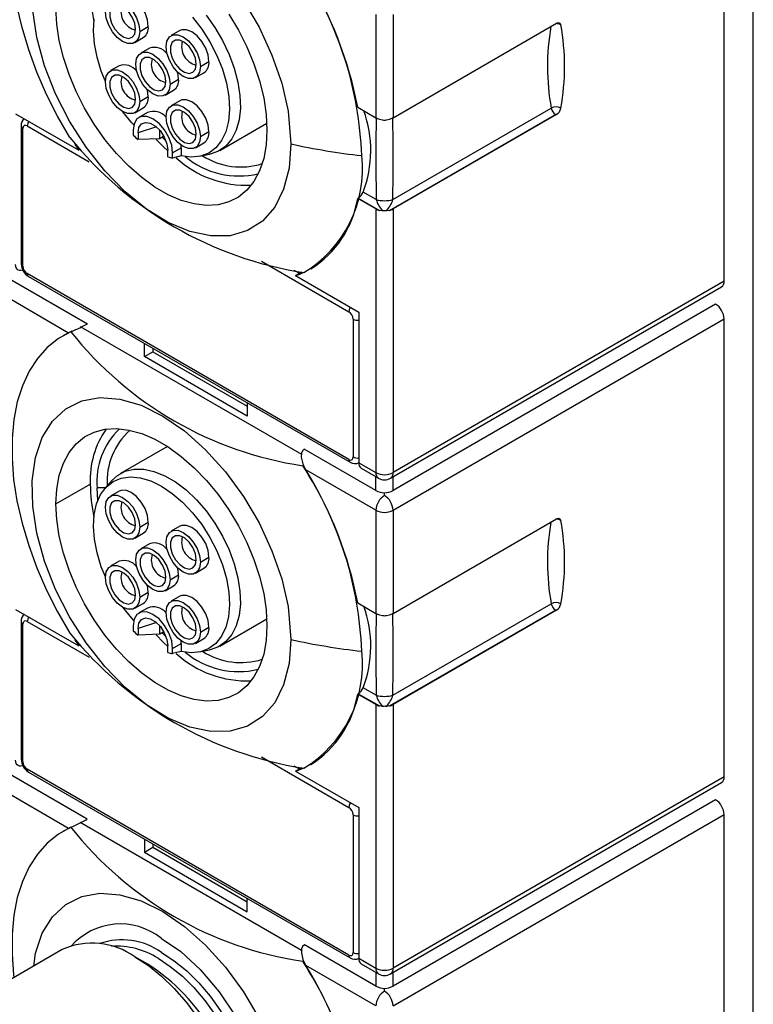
# Model space of a CAD drawing. Header units: millimetres. Extents: x 0 to 699, y 0 to 540.
# Tile 14 of 18: x 576 to 606, y 295 to 336. Entities that reach past the tile are written whole.
import ezdxf

# ---------------------------------------------------------------- set-up
doc = ezdxf.new("R2010")
doc.units = ezdxf.units.MM
doc.header["$LTSCALE"] = 2.5

msp = doc.modelspace()

# ---------------------------------------------------------------- linework, layer by layer
for p, q in [((606.059, 283.972), (606.059, 385.223)), ((604.857, 324.84), (604.857, 343.702)), ((590.503, 335.823), (590.503, 331.577)), ((591.21, 335.823), (591.21, 331.577)), ((591.21, 331.577), (597.95, 335.468)), ((580.767, 335.13), (581.121, 335.334)), ((582.414, 335.165), (582.06, 334.961)), ((580.56, 334.672), (580.914, 334.876)), ((581.164, 334.443), (580.81, 334.239)), ((583.267, 333.687), (583.621, 333.891)), ((579.914, 333.721), (579.56, 333.517)), ((583.06, 333.229), (583.414, 333.433)), ((582.017, 332.965), (582.371, 333.169)), ((581.81, 332.507), (582.164, 332.711)), ((580.767, 332.243), (581.121, 332.447)), ((582.414, 332.278), (582.06, 332.074)), ((580.56, 331.785), (580.914, 331.989)), ((581.089, 331.797), (580.735, 331.593)), ((589.751, 332.011), (590.503, 331.577)), ((591.202, 328.204), (597.732, 331.973)), ((575.653, 331.739), (578.256, 330.237)), ((584.067, 330.231), (586.006, 331.35)), ((590.65, 331.518), (590.772, 331.491)), ((590.941, 331.491), (591.063, 331.518)), ((591.063, 327.762), (597.905, 331.712)), ((597.95, 331.712), (591.21, 327.821)), ((575.881, 331.239), (575.881, 325.564)), ((575.954, 325.462), (575.954, 331.137)), ((576.131, 331.239), (578.678, 329.768)), ((580.497, 331.066), (580.497, 330.858)), ((581.453, 331.203), (580.697, 330.951)), ((580.697, 330.951), (580.697, 330.68)), ((581.593, 330.714), (581.593, 331.063)), ((583.267, 330.8), (583.621, 331.004)), ((581.593, 330.714), (580.697, 330.68)), ((581.764, 330.813), (581.593, 330.714)), ((581.848, 330.629), (581.697, 330.775)), ((583.06, 330.342), (583.414, 330.546)), ((581.924, 329.971), (581.924, 330.243)), ((582.123, 330.127), (582.477, 330.332)), ((582.123, 329.919), (582.123, 330.127)), ((582.477, 330.332), (582.471, 330.45)), ((582.477, 330.332), (582.477, 330.008)), ((582.477, 330.008), (582.123, 329.919)), ((583.235, 329.988), (583.642, 330.071)), ((568.455, 328.954), (578.609, 323.092)), ((590.511, 328.204), (589.978, 328.511)), ((568.521, 328.1), (577.836, 322.722)), ((589.751, 328.255), (589.774, 328.268)), ((590.503, 327.821), (589.751, 328.255)), ((589.774, 328.268), (590.65, 327.762)), ((590.503, 327.821), (590.503, 316.961)), ((590.772, 327.747), (590.65, 327.762)), ((591.063, 327.762), (590.941, 327.747)), ((591.21, 327.821), (591.21, 316.961)), ((585.787, 325.665), (589.389, 323.585)), ((587.123, 325.301), (587.352, 325.169)), ((587.806, 325.346), (587.824, 325.356)), ((589.389, 317.502), (576.131, 325.156)), ((576.183, 325.041), (589.441, 317.388)), ((587.442, 325.221), (587.193, 325.077)), ((587.193, 325.077), (589.796, 323.575)), ((591.106, 316.732), (604.753, 324.611)), ((604.857, 324.84), (591.21, 316.961)), ((604.503, 323.901), (591.21, 316.226)), ((589.566, 323.279), (589.566, 317.604)), ((589.796, 323.575), (589.796, 317.369)), ((591.21, 315.41), (604.857, 323.288)), ((604.857, 304.426), (604.857, 323.288)), ((578.313, 322.978), (587.431, 317.714)), ((577.625, 322.61), (577.607, 322.599)), ((577.836, 322.722), (577.625, 322.61)), ((577.962, 322.782), (577.836, 322.722)), ((577.929, 322.763), (577.962, 322.782)), ((577.962, 322.782), (577.967, 322.779)), ((580.957, 321.737), (580.957, 322.285)), ((581.31, 322.081), (581.31, 321.941)), ((580.957, 321.737), (581.31, 321.941)), ((585.199, 319.288), (580.957, 321.737)), ((581.31, 321.941), (585.199, 319.696)), ((585.199, 319.836), (585.199, 319.288)), ((581.906, 318.038), (579.968, 316.919)), ((590.503, 316.226), (587.547, 317.933)), ((587.516, 317.266), (587.485, 317.247)), ((587.511, 317.269), (587.516, 317.266)), ((587.613, 317.078), (587.516, 317.266)), ((589.796, 317.369), (590.503, 316.961)), ((590.503, 315.41), (587.613, 317.078)), ((589.899, 317.141), (590.606, 316.732)), ((590.503, 316.226), (590.503, 316.792)), ((591.21, 316.226), (591.21, 316.792)), ((577.315, 315.674), (578.729, 316.491)), ((579.616, 316.63), (579.341, 316.319)), ((579.036, 315.811), (579.012, 316.327)), ((579.348, 316.327), (579.012, 316.327)), ((579.914, 316.195), (579.56, 315.991)), ((590.856, 316.022), (590.856, 316.124)), ((590.503, 315.41), (590.503, 311.164)), ((591.21, 315.41), (591.21, 311.164)), ((580.767, 314.716), (581.121, 314.921)), ((582.414, 314.752), (582.06, 314.547)), ((591.21, 311.164), (597.95, 315.055)), ((580.56, 314.259), (580.914, 314.463)), ((581.164, 314.03), (580.81, 313.826)), ((579.914, 313.308), (579.56, 313.104)), ((583.267, 313.273), (583.621, 313.477)), ((582.017, 312.551), (582.371, 312.755)), ((583.06, 312.815), (583.414, 313.019)), ((581.81, 312.094), (582.164, 312.298)), ((580.767, 311.83), (581.121, 312.034)), ((580.56, 311.372), (580.914, 311.576)), ((582.414, 311.865), (582.06, 311.661)), ((589.751, 311.598), (590.503, 311.164)), ((591.202, 307.79), (597.732, 311.56)), ((575.653, 311.326), (578.256, 309.823)), ((581.089, 311.383), (580.735, 311.179)), ((590.65, 311.105), (590.772, 311.077)), ((590.941, 311.077), (591.063, 311.105)), ((591.063, 307.349), (597.905, 311.299)), ((597.95, 311.299), (591.21, 307.408)), ((575.881, 310.826), (575.881, 305.151)), ((575.954, 305.049), (575.954, 310.724)), ((576.131, 310.826), (578.678, 309.355)), ((581.453, 310.79), (580.697, 310.538)), ((584.067, 309.817), (586.006, 310.936)), ((580.497, 310.653), (580.497, 310.444)), ((580.697, 310.538), (580.697, 310.266)), ((581.593, 310.301), (580.697, 310.266)), ((581.593, 310.301), (581.593, 310.649)), ((581.764, 310.399), (581.593, 310.301)), ((581.848, 310.215), (581.697, 310.361)), ((583.267, 310.386), (583.621, 310.59)), ((582.123, 309.714), (582.477, 309.918)), ((582.477, 309.918), (582.471, 310.036)), ((582.477, 309.918), (582.477, 309.595)), ((583.06, 309.928), (583.414, 310.133)), ((581.924, 309.558), (581.924, 309.829)), ((582.123, 309.505), (582.123, 309.714)), ((582.477, 309.595), (582.123, 309.505)), ((583.235, 309.574), (583.642, 309.657)), ((578.604, 302.682), (568.461, 308.537)), ((589.751, 307.841), (589.774, 307.855)), ((590.503, 307.408), (589.751, 307.841)), ((589.774, 307.855), (590.65, 307.349)), ((590.511, 307.79), (589.978, 308.098)), ((577.836, 302.308), (568.521, 307.686)), ((590.503, 307.408), (590.503, 296.548)), ((590.772, 307.333), (590.65, 307.349)), ((591.063, 307.349), (590.941, 307.333)), ((591.21, 307.408), (591.21, 296.548)), ((585.787, 305.251), (589.389, 303.172)), ((589.389, 297.089), (576.131, 304.742)), ((576.183, 304.628), (589.441, 296.974)), ((587.123, 304.888), (587.352, 304.756)), ((587.442, 304.807), (587.193, 304.664)), ((587.193, 304.664), (589.796, 303.162)), ((587.806, 304.932), (587.824, 304.942)), ((591.106, 296.319), (604.753, 304.197)), ((604.857, 304.426), (591.21, 296.548)), ((604.503, 303.487), (591.21, 295.813)), ((589.796, 303.162), (589.796, 296.956)), ((578.307, 302.567), (587.437, 297.297)), ((589.566, 302.866), (589.566, 297.191)), ((591.21, 294.996), (604.857, 302.875)), ((604.857, 284.013), (604.857, 302.875)), ((577.625, 302.196), (577.607, 302.186)), ((577.836, 302.308), (577.625, 302.196)), ((577.836, 302.308), (577.962, 302.368)), ((577.929, 302.35), (577.962, 302.368)), ((580.957, 301.872), (580.957, 301.324)), ((580.957, 301.324), (581.31, 301.528)), ((581.31, 301.668), (581.31, 301.528)), ((581.31, 301.528), (585.199, 299.282)), ((580.957, 301.324), (585.199, 298.874)), ((585.199, 298.874), (585.199, 299.423)), ((577.568, 297.314), (572.972, 294.66)), ((590.503, 295.813), (587.552, 297.516)), ((581.099, 296.71), (580.569, 297.016)), ((589.796, 296.956), (590.503, 296.548)), ((587.516, 296.853), (587.485, 296.833)), ((587.516, 296.853), (587.613, 296.665)), ((590.503, 294.996), (587.613, 296.665)), ((589.899, 296.727), (590.606, 296.319)), ((590.503, 296.379), (590.503, 295.813)), ((591.21, 295.813), (591.21, 296.379)), ((590.856, 295.609), (590.856, 295.71))]:
    msp.add_line(p, q)
at = {"flags": 128}
for points in [[(577.889, 330.762), (577.381, 331.637), (576.926, 332.536), (576.527, 333.452), (576.189, 334.374), (575.916, 335.295), (575.708, 336.205), (575.57, 337.095), (575.502, 337.956), (575.505, 338.781), (575.578, 339.56), (575.721, 340.286), (575.934, 340.952), (576.212, 341.551), (576.555, 342.078), (576.958, 342.528), (577.417, 342.895), (577.929, 343.177)], [(581.121, 335.334), (581.086, 335.606), (580.986, 335.892), (580.829, 336.163), (580.632, 336.393), (580.414, 336.559), (580.195, 336.645), (579.998, 336.643), (579.914, 336.608)], [(580.767, 335.13), (580.733, 334.898), (580.632, 334.728), (580.476, 334.638), (580.279, 334.635), (580.06, 334.722), (579.842, 334.888), (579.645, 335.118), (579.488, 335.388), (579.388, 335.674), (579.353, 335.946), (579.388, 336.179), (579.488, 336.348), (579.645, 336.439), (579.842, 336.441), (580.06, 336.355), (580.279, 336.189), (580.476, 335.959), (580.632, 335.688), (580.733, 335.402), (580.767, 335.13)], [(580.596, 335.229), (580.56, 335.473), (580.456, 335.726), (580.299, 335.954), (580.11, 336.126), (579.914, 336.218), (579.737, 336.218), (579.605, 336.127), (579.534, 335.956), (579.534, 335.728), (579.605, 335.475), (579.737, 335.231), (579.914, 335.028), (580.11, 334.894), (580.299, 334.847), (580.456, 334.893), (580.56, 335.026), (580.596, 335.229)], [(585.042, 336.397), (585.687, 335.302), (586.219, 334.157), (586.62, 332.997), (586.882, 331.853), (587, 330.497)], [(587, 330.497), (586.924, 329.506), (586.699, 328.631), (586.331, 327.896), (585.831, 327.322), (585.212, 326.927), (584.492, 326.719), (583.692, 326.707), (582.835, 326.889), (581.945, 327.262), (581.046, 327.813), (580.165, 328.529), (579.326, 329.387), (578.555, 330.365), (577.87, 331.433), (577.295, 332.563), (576.842, 333.721), (576.527, 334.876), (576.357, 335.993)], [(584.436, 335.846), (584.834, 335.185), (585.182, 334.498), (585.475, 333.797), (585.707, 333.092), (585.876, 332.394), (585.978, 331.716), (586.013, 331.067), (585.978, 330.457), (585.876, 329.897), (585.707, 329.394), (585.475, 328.958), (585.182, 328.595), (584.834, 328.31), (584.436, 328.108), (583.994, 327.992), (583.515, 327.965), (583.008, 328.025), (582.479, 328.174), (581.937, 328.408), (581.391, 328.723), (580.849, 329.115), (580.32, 329.577), (579.812, 330.102), (579.334, 330.682), (578.892, 331.308), (578.494, 331.97), (578.146, 332.657), (577.853, 333.358), (577.621, 334.063), (577.452, 334.76), (577.349, 335.438), (577.315, 336.088)], [(583.502, 335.8), (583.865, 335.294), (584.185, 334.753), (584.454, 334.188), (584.666, 333.614), (584.815, 333.044), (584.898, 332.492), (584.914, 331.969), (584.861, 331.49), (584.742, 331.064), (584.558, 330.702), (584.315, 330.413), (584.017, 330.203), (583.673, 330.077), (583.642, 330.071)], [(579.353, 333.076), (579.184, 333.497), (579.008, 334.068), (578.9, 334.627), (578.86, 335.16), (578.89, 335.653)], [(582.945, 335.718), (583.322, 335.231), (583.658, 334.703), (583.944, 334.147), (584.172, 333.577), (584.339, 333.006), (584.438, 332.45), (584.468, 331.922), (584.428, 331.436), (584.319, 331.003), (584.144, 330.634), (583.907, 330.338), (583.614, 330.124), (583.272, 329.996), (582.89, 329.957), (582.477, 330.008), (582.477, 330.008)], [(597.95, 335.468), (597.98, 335.483), (598.009, 335.491), (598.036, 335.492), (598.061, 335.487), (598.083, 335.476), (598.101, 335.458), (598.114, 335.435), (598.123, 335.407)], [(583.267, 333.687), (583.233, 333.454), (583.132, 333.285), (582.976, 333.194), (582.779, 333.192), (582.56, 333.278), (582.342, 333.445), (582.145, 333.674), (581.988, 333.945), (581.888, 334.231), (581.853, 334.503), (581.888, 334.735), (581.988, 334.905), (582.145, 334.995), (582.342, 334.998), (582.56, 334.911), (582.779, 334.745), (582.976, 334.516), (583.132, 334.245), (583.233, 333.959), (583.267, 333.687)], [(583.621, 333.891), (583.586, 334.163), (583.486, 334.449), (583.329, 334.72), (583.132, 334.949), (582.914, 335.116), (582.695, 335.202), (582.498, 335.2), (582.414, 335.165)], [(583.096, 333.786), (583.06, 334.03), (582.956, 334.283), (582.799, 334.511), (582.61, 334.682), (582.414, 334.775), (582.237, 334.775), (582.105, 334.684), (582.034, 334.513), (582.034, 334.285), (582.105, 334.032), (582.237, 333.788), (582.414, 333.585), (582.61, 333.45), (582.799, 333.403), (582.956, 333.45), (583.06, 333.583), (583.096, 333.786)], [(582.017, 332.965), (581.983, 332.733), (581.882, 332.563), (581.726, 332.473), (581.529, 332.47), (581.31, 332.557), (581.092, 332.723), (580.895, 332.952), (580.738, 333.223), (580.638, 333.509), (580.603, 333.781), (580.638, 334.014), (580.738, 334.183), (580.895, 334.274), (581.092, 334.276), (581.31, 334.19), (581.529, 334.024), (581.726, 333.794), (581.882, 333.523), (581.983, 333.237), (582.017, 332.965)], [(581.846, 333.064), (581.81, 333.308), (581.706, 333.561), (581.549, 333.789), (581.36, 333.961), (581.164, 334.053), (580.987, 334.053), (580.855, 333.962), (580.784, 333.791), (580.784, 333.563), (580.855, 333.31), (580.987, 333.066), (581.164, 332.863), (581.36, 332.729), (581.549, 332.681), (581.706, 332.728), (581.81, 332.861), (581.846, 333.064)], [(580.767, 332.243), (580.733, 332.011), (580.632, 331.841), (580.476, 331.751), (580.279, 331.749), (580.06, 331.835), (579.842, 332.001), (579.645, 332.231), (579.488, 332.502), (579.388, 332.787), (579.353, 333.059), (579.388, 333.292), (579.488, 333.461), (579.645, 333.552), (579.842, 333.554), (580.06, 333.468), (580.279, 333.302), (580.476, 333.072), (580.632, 332.801), (580.733, 332.515), (580.767, 332.243)], [(582.371, 333.169), (582.336, 333.441), (582.334, 333.452)], [(580.596, 332.342), (580.56, 332.586), (580.456, 332.839), (580.299, 333.067), (580.11, 333.239), (579.914, 333.331), (579.737, 333.331), (579.605, 333.24), (579.534, 333.069), (579.534, 332.842), (579.605, 332.589), (579.737, 332.344), (579.914, 332.141), (580.11, 332.007), (580.299, 331.96), (580.456, 332.006), (580.56, 332.139), (580.596, 332.342)], [(581.121, 332.447), (581.086, 332.719), (581.084, 332.731)], [(583.621, 331.004), (583.586, 331.276), (583.486, 331.562), (583.329, 331.833), (583.132, 332.063), (582.914, 332.229), (582.695, 332.315), (582.498, 332.313), (582.414, 332.278)], [(580.521, 331.279), (580.438, 331.372), (580.074, 331.827)], [(583.267, 330.8), (583.233, 330.567), (583.132, 330.398), (582.976, 330.308), (582.779, 330.305), (582.56, 330.391), (582.342, 330.558), (582.145, 330.787), (581.988, 331.058), (581.888, 331.344), (581.853, 331.616), (581.888, 331.849), (581.988, 332.018), (582.145, 332.109), (582.342, 332.111), (582.56, 332.025), (582.779, 331.858), (582.976, 331.629), (583.132, 331.358), (583.233, 331.072), (583.267, 330.8)], [(583.096, 330.899), (583.06, 331.143), (582.956, 331.396), (582.799, 331.624), (582.61, 331.796), (582.414, 331.888), (582.237, 331.888), (582.105, 331.797), (582.034, 331.626), (582.034, 331.398), (582.105, 331.145), (582.237, 330.901), (582.414, 330.698), (582.61, 330.563), (582.799, 330.516), (582.956, 330.563), (583.06, 330.696), (583.096, 330.899)], [(582.123, 330.127), (582.084, 330.441), (581.968, 330.769), (581.788, 331.081), (581.562, 331.345), (581.31, 331.536), (581.059, 331.635), (580.832, 331.632), (580.652, 331.529), (580.537, 331.333), (580.497, 331.066)], [(580.697, 330.951), (580.734, 331.172), (580.84, 331.324), (581.003, 331.388), (581.204, 331.356), (581.417, 331.233), (581.617, 331.033), (581.78, 330.781), (581.887, 330.506), (581.924, 330.243)], [(576.131, 331.239), (576.063, 331.263), (576.006, 331.252), (575.983, 331.233), (575.966, 331.205), (575.954, 331.137)], [(581.44, 330.687), (581.734, 330.393), (581.924, 330.218)], [(575.946, 325.3), (575.938, 325.297), (575.872, 325.282), (575.811, 325.285), (575.757, 325.305), (575.713, 325.341), (575.68, 325.393), (575.66, 325.458), (575.653, 325.534)], [(577.929, 322.763), (577.417, 322.481), (576.958, 322.114), (576.555, 321.665), (576.212, 321.138), (575.934, 320.538), (575.721, 319.872), (575.578, 319.146), (575.505, 318.367), (575.502, 317.543), (575.57, 316.682), (575.708, 315.792), (575.916, 314.882), (576.189, 313.961), (576.527, 313.038), (576.926, 312.123), (577.381, 311.223), (577.889, 310.349)], [(587, 310.083), (586.924, 309.093), (586.699, 308.217), (586.331, 307.483), (585.831, 306.909), (585.212, 306.513), (584.492, 306.306), (583.692, 306.294), (582.835, 306.476), (581.945, 306.849), (581.046, 307.4), (580.165, 308.116), (579.326, 308.974), (578.555, 309.952), (577.87, 311.02), (577.295, 312.15), (576.842, 313.308), (576.527, 314.462), (576.357, 315.58), (576.339, 316.628), (576.471, 317.579), (576.751, 318.404), (577.17, 319.081), (577.717, 319.588), (578.375, 319.915), (579.128, 320.049), (579.952, 319.988), (580.825, 319.733), (581.721, 319.292), (582.616, 318.676), (583.484, 317.905), (584.3, 316.998), (585.042, 315.983), (585.687, 314.888), (586.219, 313.744), (586.62, 312.583), (586.882, 311.439), (587, 310.083)], [(577.315, 315.674), (577.349, 316.284), (577.452, 316.844), (577.621, 317.346), (577.853, 317.783), (578.146, 318.146), (578.494, 318.431), (578.892, 318.633), (579.334, 318.749), (579.812, 318.776), (580.32, 318.715), (580.849, 318.567), (581.391, 318.333), (581.937, 318.018), (582.479, 317.626), (583.008, 317.164), (583.515, 316.639), (583.994, 316.058), (584.436, 315.433), (584.834, 314.771), (585.182, 314.084), (585.475, 313.383), (585.707, 312.678), (585.876, 311.981), (585.978, 311.302), (586.013, 310.653), (585.978, 310.044), (585.876, 309.483), (585.707, 308.981), (585.475, 308.545), (585.182, 308.181), (584.834, 307.896), (584.436, 307.694), (583.994, 307.579), (583.515, 307.551), (583.008, 307.612), (582.479, 307.76), (581.937, 307.994), (581.391, 308.309), (580.849, 308.701), (580.32, 309.164), (579.812, 309.689), (579.334, 310.269), (578.892, 310.895), (578.494, 311.556), (578.146, 312.243), (577.853, 312.944), (577.621, 313.649), (577.452, 314.346), (577.349, 315.025), (577.315, 315.674)], [(587.547, 317.933), (587.474, 317.863), (587.434, 317.766), (587.425, 317.594), (587.49, 317.321), (587.511, 317.269)], [(589.389, 317.502), (589.457, 317.478), (589.514, 317.49), (589.537, 317.509), (589.553, 317.536), (589.566, 317.604)], [(579.353, 312.662), (579.184, 313.084), (579.008, 313.655), (578.9, 314.214), (578.86, 314.747), (578.89, 315.24), (578.989, 315.681), (579.155, 316.06), (579.384, 316.366), (579.67, 316.592), (580.005, 316.733), (580.382, 316.784), (580.791, 316.745), (581.222, 316.617), (581.664, 316.402), (582.106, 316.107), (582.536, 315.738), (582.945, 315.304), (583.322, 314.818), (583.658, 314.29), (583.944, 313.734), (584.172, 313.163), (584.339, 312.593), (584.438, 312.037), (584.468, 311.509), (584.428, 311.022), (584.319, 310.589), (584.144, 310.22), (583.907, 309.925), (583.614, 309.71), (583.272, 309.582), (582.89, 309.543), (582.477, 309.595), (582.477, 309.595)], [(579.616, 316.63), (579.85, 316.842), (580.17, 317.014), (580.533, 317.1), (580.931, 317.099), (581.355, 317.009), (581.795, 316.834), (582.24, 316.577), (582.679, 316.245), (583.103, 315.845), (583.502, 315.387), (583.865, 314.881), (584.185, 314.339), (584.454, 313.775), (584.666, 313.201), (584.815, 312.631), (584.898, 312.078), (584.914, 311.556), (584.861, 311.076), (584.742, 310.65), (584.558, 310.289), (584.315, 309.999), (584.017, 309.789), (583.673, 309.664), (583.642, 309.657)], [(580.767, 314.716), (580.733, 314.484), (580.632, 314.314), (580.476, 314.224), (580.279, 314.222), (580.06, 314.308), (579.842, 314.474), (579.645, 314.704), (579.488, 314.975), (579.388, 315.261), (579.353, 315.533), (579.388, 315.765), (579.488, 315.935), (579.645, 316.025), (579.842, 316.027), (580.06, 315.941), (580.279, 315.775), (580.476, 315.545), (580.632, 315.274), (580.733, 314.989), (580.767, 314.716)], [(581.121, 314.921), (581.086, 315.193), (580.986, 315.478), (580.829, 315.749), (580.632, 315.979), (580.414, 316.145), (580.195, 316.231), (579.998, 316.229), (579.914, 316.195)], [(580.596, 314.815), (580.56, 315.06), (580.456, 315.313), (580.299, 315.541), (580.11, 315.712), (579.914, 315.804), (579.737, 315.805), (579.605, 315.713), (579.534, 315.542), (579.534, 315.315), (579.605, 315.062), (579.737, 314.817), (579.914, 314.614), (580.11, 314.48), (580.299, 314.433), (580.456, 314.479), (580.56, 314.613), (580.596, 314.815)], [(583.621, 313.477), (583.586, 313.75), (583.486, 314.035), (583.329, 314.306), (583.132, 314.536), (582.914, 314.702), (582.695, 314.788), (582.498, 314.786), (582.414, 314.752)], [(597.95, 315.055), (597.98, 315.069), (598.009, 315.077), (598.036, 315.079), (598.061, 315.074), (598.083, 315.062), (598.101, 315.045), (598.114, 315.021), (598.123, 314.993)], [(583.267, 313.273), (583.233, 313.041), (583.132, 312.871), (582.976, 312.781), (582.779, 312.779), (582.56, 312.865), (582.342, 313.031), (582.145, 313.261), (581.988, 313.532), (581.888, 313.817), (581.853, 314.09), (581.888, 314.322), (581.988, 314.492), (582.145, 314.582), (582.342, 314.584), (582.56, 314.498), (582.779, 314.332), (582.976, 314.102), (583.132, 313.831), (583.233, 313.546), (583.267, 313.273)], [(583.096, 313.372), (583.06, 313.617), (582.956, 313.87), (582.799, 314.097), (582.61, 314.269), (582.414, 314.361), (582.237, 314.362), (582.105, 314.27), (582.034, 314.099), (582.034, 313.872), (582.105, 313.619), (582.237, 313.374), (582.414, 313.171), (582.61, 313.037), (582.799, 312.99), (582.956, 313.036), (583.06, 313.17), (583.096, 313.372)], [(582.017, 312.551), (581.983, 312.319), (581.882, 312.149), (581.726, 312.059), (581.529, 312.057), (581.31, 312.143), (581.092, 312.309), (580.895, 312.539), (580.738, 312.81), (580.638, 313.095), (580.603, 313.368), (580.638, 313.6), (580.738, 313.77), (580.895, 313.86), (581.092, 313.862), (581.31, 313.776), (581.529, 313.61), (581.726, 313.38), (581.882, 313.109), (581.983, 312.824), (582.017, 312.551)], [(581.846, 312.65), (581.81, 312.895), (581.706, 313.148), (581.549, 313.376), (581.36, 313.547), (581.164, 313.639), (580.987, 313.64), (580.855, 313.548), (580.784, 313.377), (580.784, 313.15), (580.855, 312.897), (580.987, 312.652), (581.164, 312.449), (581.36, 312.315), (581.549, 312.268), (581.706, 312.314), (581.81, 312.448), (581.846, 312.65)], [(580.767, 311.83), (580.733, 311.597), (580.632, 311.428), (580.476, 311.337), (580.279, 311.335), (580.06, 311.421), (579.842, 311.587), (579.645, 311.817), (579.488, 312.088), (579.388, 312.374), (579.353, 312.646), (579.388, 312.878), (579.488, 313.048), (579.645, 313.138), (579.842, 313.14), (580.06, 313.054), (580.279, 312.888), (580.476, 312.658), (580.632, 312.387), (580.733, 312.102), (580.767, 311.83)], [(580.596, 311.928), (580.56, 312.173), (580.456, 312.426), (580.299, 312.654), (580.11, 312.825), (579.914, 312.917), (579.737, 312.918), (579.605, 312.826), (579.534, 312.655), (579.534, 312.428), (579.605, 312.175), (579.737, 311.93), (579.914, 311.727), (580.11, 311.593), (580.299, 311.546), (580.456, 311.592), (580.56, 311.726), (580.596, 311.928)], [(582.371, 312.755), (582.336, 313.028), (582.334, 313.039)], [(581.121, 312.034), (581.086, 312.306), (581.084, 312.317)], [(583.621, 310.59), (583.586, 310.863), (583.486, 311.148), (583.329, 311.419), (583.132, 311.649), (582.914, 311.815), (582.695, 311.901), (582.498, 311.899), (582.414, 311.865)], [(583.267, 310.386), (583.233, 310.154), (583.132, 309.984), (582.976, 309.894), (582.779, 309.892), (582.56, 309.978), (582.342, 310.144), (582.145, 310.374), (581.988, 310.645), (581.888, 310.93), (581.853, 311.203), (581.888, 311.435), (581.988, 311.605), (582.145, 311.695), (582.342, 311.697), (582.56, 311.611), (582.779, 311.445), (582.976, 311.215), (583.132, 310.944), (583.233, 310.659), (583.267, 310.386)], [(583.096, 310.485), (583.06, 310.73), (582.956, 310.983), (582.799, 311.21), (582.61, 311.382), (582.414, 311.474), (582.237, 311.475), (582.105, 311.383), (582.034, 311.212), (582.034, 310.985), (582.105, 310.732), (582.237, 310.487), (582.414, 310.284), (582.61, 310.15), (582.799, 310.103), (582.956, 310.149), (583.06, 310.283), (583.096, 310.485)], [(580.521, 310.866), (580.438, 310.959), (580.074, 311.413)], [(582.123, 309.714), (582.084, 310.027), (581.968, 310.356), (581.788, 310.667), (581.562, 310.931), (581.31, 311.122), (581.059, 311.221), (580.832, 311.219), (580.652, 311.115), (580.537, 310.92), (580.497, 310.653)], [(576.131, 310.826), (576.063, 310.85), (576.006, 310.838), (575.983, 310.819), (575.966, 310.792), (575.954, 310.724)], [(580.697, 310.538), (580.734, 310.759), (580.84, 310.91), (581.003, 310.974), (581.204, 310.943), (581.417, 310.82), (581.617, 310.62), (581.78, 310.367), (581.887, 310.093), (581.924, 309.829)], [(581.44, 310.274), (581.734, 309.98), (581.924, 309.805)], [(575.946, 304.887), (575.938, 304.884), (575.872, 304.869), (575.811, 304.871), (575.757, 304.891), (575.713, 304.928), (575.68, 304.979), (575.66, 305.044), (575.653, 305.12)], [(577.929, 302.35), (577.417, 302.068), (576.958, 301.701), (576.555, 301.251), (576.212, 300.724), (575.934, 300.125), (575.721, 299.459), (575.578, 298.732), (575.505, 297.954), (575.502, 297.129), (575.57, 296.268), (575.582, 296.167)], [(576.398, 296.638), (576.471, 297.165), (576.751, 297.99), (577.17, 298.667), (577.717, 299.175), (578.375, 299.502), (579.128, 299.635), (579.952, 299.575), (580.825, 299.319), (581.721, 298.879), (582.616, 298.263), (583.484, 297.492), (584.3, 296.585), (585.042, 295.57), (585.687, 294.475), (586.219, 293.33), (586.62, 292.17), (586.882, 291.025), (587, 289.67)], [(581.664, 297.772), (582.455, 297.231), (583.265, 296.495), (584.044, 295.58), (584.739, 294.526), (585.304, 293.397), (585.525, 292.831), (585.707, 292.264), (585.94, 291.195), (586.013, 290.24), (585.94, 289.368), (585.707, 288.568), (585.304, 287.901), (584.739, 287.424), (584.044, 287.173), (583.861, 287.155)], [(587.552, 297.516), (587.48, 297.446), (587.44, 297.349), (587.43, 297.177), (587.496, 296.905), (587.516, 296.853)], [(580.568, 297.017), (581.122, 296.655), (581.666, 296.216), (582.191, 295.706), (582.689, 295.136), (583.151, 294.513), (583.568, 293.85), (583.934, 293.157), (584.242, 292.446), (584.488, 291.73), (584.666, 291.02), (584.774, 290.329), (584.81, 289.668), (584.774, 289.05), (584.666, 288.484), (584.488, 287.98), (584.242, 287.547), (583.934, 287.192), (583.568, 286.921), (583.568, 286.921)], [(581.522, 296.955), (582.028, 296.624), (582.524, 296.218), (583.001, 295.747), (583.451, 295.218), (583.865, 294.641), (584.236, 294.028), (584.555, 293.39), (584.819, 292.738), (585.02, 292.085), (585.157, 291.442), (585.226, 290.823), (585.226, 290.238), (585.157, 289.698), (585.02, 289.214), (584.819, 288.793), (584.699, 288.616)], [(581.664, 297.2), (582.189, 296.856), (582.704, 296.435), (583.199, 295.946), (583.666, 295.397), (584.096, 294.798), (584.48, 294.162), (584.812, 293.499), (585.086, 292.822), (585.295, 292.144), (585.437, 291.477), (585.509, 290.834), (585.509, 290.227), (585.437, 289.667), (585.295, 289.164), (585.086, 288.728), (584.812, 288.366), (584.554, 288.138)], [(589.389, 297.089), (589.457, 297.064), (589.514, 297.076), (589.537, 297.095), (589.553, 297.123), (589.566, 297.191)]]:
    msp.add_lwpolyline(points, dxfattribs=at)
for centre, radius, start, end in [((574.943, 329.456), 14.986, 2.1396, 33.1907), ((573.8, 328.945), 16.243, 10.8821, 31.7489), ((585.833, 336.964), 7.104, 180.4796, 191.6412), ((580.756, 335.94), 0.763, 162.1942, 257.8004), ((597.932, 335.043), 0.41, 62.3603, 91.1161), ((588.904, 333.69), 9.377, 349.4501, 10.5499), ((580.639, 335.277), 0.486, 304.5077, 6.8045), ((607, 333.694), 9.427, 169.985, 190.5204), ((583.256, 334.497), 0.763, 162.1942, 257.8004), ((581.368, 333.814), 0.662, 37.8495, 107.9633), ((582.006, 333.775), 0.763, 162.1942, 257.8004), ((583.139, 333.833), 0.486, 304.5077, 6.8045), ((580.118, 333.092), 0.662, 37.8495, 107.9633), ((580.756, 333.053), 0.763, 162.1942, 257.8004), ((581.889, 333.111), 0.486, 304.5077, 6.8045), ((580.639, 332.39), 0.486, 304.5077, 6.8045), ((581.334, 331.155), 0.687, 40.8821, 110.9022), ((583.256, 331.61), 0.763, 162.1942, 257.8004), ((585.474, 330.22), 4.816, 339.2259, 20.0091), ((597.927, 331.596), 0.425, 62.6097, 117.3903), ((598.118, 332.041), 0.392, 189.9529, 237.0726), ((597.737, 332.041), 0.392, 302.9274, 350.0471), ((576.216, 331.263), 0.336, 126.9953, 184.1013), ((576.5, 331.225), 0.369, 146.5349, 177.7914), ((590.796, 332.098), 0.598, 240.6059, 255.837), ((774.351, 329.917), 183.848, 179.48355, 180.53406), ((590.856, 331.879), 0.397, 257.7084, 282.2916), ((590.916, 332.098), 0.598, 284.163, 299.3941), ((407.234, 329.918), 183.976, 359.46622, 0.51803), ((597.927, 331.669), 0.0493, 62.6097, 117.3903), ((576, 331.248), 0.12, 184.0322, 247.2634), ((583.139, 330.946), 0.486, 304.5077, 6.8045), ((589.938, 340.507), 15.497, 218.966, 261.0394), ((583.974, 334.552), 5.073, 226.7346, 229.7547), ((592.764, 339.977), 17.474, 212.8964, 213.8755), ((593.225, 359.174), 29.345, 257.7531, 263.5323), ((582.613, 332.194), 2.327, 252.7863, 257.8644), ((585.17, 333.087), 4.29, 227.5183, 272.5851), ((584.849, 332.625), 3.447, 230.1865, 283.4816), ((584.932, 332.439), 2.891, 237.0572, 287.808), ((584.992, 329.463), 4.958, 300.7154, 6.4022), ((589.507, 328.698), 0.506, 301.7898, 338.3102), ((585.545, 328.961), 4.265, 302.3022, 350.4725), ((590.856, 329.521), 1.362, 255.2967, 284.7033), ((591.769, 328.62), 1.325, 198.3055, 221.2063), ((589.944, 328.62), 1.325, 318.7929, 341.6953), ((590.796, 328.342), 0.598, 240.6059, 255.837), ((590.856, 323.292), 4.455, 88.9135, 91.0865), ((590.916, 328.342), 0.598, 284.163, 299.3941), ((576.511, 325.579), 0.63, 181.3773, 238.6239), ((576.006, 325.577), 0.126, 185.6948, 245.6253), ((576.335, 325.478), 0.382, 182.3975, 237.6025), ((576.25, 325.141), 0.12, 172.7442, 235.9436), ((586.09, 328.373), 3.475, 288.5, 294.5882), ((604.612, 324.813), 0.246, 305.0133, 6.2988), ((589.763, 323.569), 0.375, 146.7608, 177.5655), ((604.089, 323.253), 0.768, 2.6055, 57.3945), ((589.185, 323.263), 0.382, 2.3975, 57.6025), ((589.742, 323.619), 0.383, 242.6521, 278.0912), ((574.648, 330.399), 8.312, 293.5332, 298.4614), ((589.696, 332.112), 15.029, 218.4671, 261.5382), ((582.047, 316.579), 3.045, 134.0098, 184.7502), ((582.383, 316.669), 3.658, 145.2194, 182.7897), ((582.218, 316.602), 2.799, 131.2863, 183.8378), ((589.742, 317.944), 0.383, 242.6521, 278.0912), ((574.943, 309.043), 14.986, 2.1396, 33.1907), ((589.514, 317.49), 0.126, 174.3796, 234.302), ((589.638, 317.699), 0.369, 237.6259, 298.6529), ((590.033, 317.339), 0.24, 172.7442, 235.9436), ((573.8, 308.531), 16.243, 10.8821, 31.7489), ((590.748, 316.934), 0.246, 173.6954, 235.0497), ((590.856, 317.644), 0.769, 242.6097, 297.3903), ((590.972, 316.931), 0.24, 304.0444, 7.257), ((585.833, 316.55), 7.104, 180.4796, 191.6412), ((590.859, 317.122), 0.462, 237.0318, 302.4031), ((590.954, 317.122), 1.003, 243.2682, 264.4126), ((591.27, 315.375), 0.768, 122.6055, 177.3945), ((590.759, 317.122), 1.003, 275.5874, 296.7318), ((590.442, 315.375), 0.768, 2.6055, 57.3945), ((580.756, 315.526), 0.763, 162.1942, 257.8004), ((590.856, 316.092), 0.769, 242.6097, 297.3903), ((580.639, 314.863), 0.486, 304.5077, 6.8045), ((607, 313.281), 9.427, 169.985, 190.5204), ((597.932, 314.63), 0.41, 62.3603, 91.1161), ((588.904, 313.277), 9.377, 349.4501, 10.5499), ((583.256, 314.083), 0.763, 162.1942, 257.8004), ((581.368, 313.4), 0.662, 37.8495, 107.9633), ((582.006, 313.361), 0.763, 162.1942, 257.8004), ((580.118, 312.678), 0.662, 37.8495, 107.9633), ((583.139, 313.42), 0.486, 304.5077, 6.8045), ((580.756, 312.64), 0.763, 162.1942, 257.8004), ((581.889, 312.698), 0.486, 304.5077, 6.8045), ((580.639, 311.976), 0.486, 304.5077, 6.8045), ((597.927, 311.182), 0.425, 62.6097, 117.3903), ((598.118, 311.627), 0.392, 189.9529, 237.0726), ((597.737, 311.627), 0.392, 302.9274, 350.0471), ((576.216, 310.85), 0.336, 126.9953, 184.1013), ((581.334, 310.742), 0.687, 40.8821, 110.9022), ((583.256, 311.196), 0.763, 162.1942, 257.8004), ((585.474, 309.806), 4.816, 339.2259, 20.0091), ((590.796, 311.685), 0.598, 240.6059, 255.837), ((774.351, 309.504), 183.848, 179.48355, 180.53406), ((590.856, 311.465), 0.397, 257.7085, 282.2915), ((590.916, 311.685), 0.598, 284.163, 299.3941), ((407.234, 309.504), 183.976, 359.46622, 0.51803), ((597.927, 311.255), 0.0493, 62.6097, 117.3903), ((576, 310.834), 0.12, 184.0322, 247.2634), ((576.5, 310.811), 0.369, 146.5349, 177.7914), ((589.938, 320.094), 15.497, 218.966, 261.0394), ((583.974, 314.138), 5.073, 226.7346, 229.7547), ((583.139, 310.533), 0.486, 304.5077, 6.8045), ((592.764, 319.563), 17.474, 212.8964, 213.8755), ((593.225, 338.76), 29.345, 257.7531, 263.5323), ((582.613, 311.78), 2.327, 252.7863, 257.8644), ((585.17, 312.674), 4.29, 227.5183, 272.5851), ((584.849, 312.212), 3.447, 230.1865, 283.4816), ((584.932, 312.026), 2.891, 237.0572, 287.808), ((584.992, 309.049), 4.958, 300.7154, 6.4022), ((585.545, 308.547), 4.265, 302.3022, 350.4725), ((589.507, 308.285), 0.506, 301.7898, 338.3102), ((590.856, 309.107), 1.362, 255.2984, 284.7016), ((591.769, 308.206), 1.325, 198.3055, 221.2063), ((589.944, 308.206), 1.325, 318.7929, 341.6953), ((590.796, 307.929), 0.598, 240.6059, 255.837), ((590.856, 302.878), 4.456, 88.9137, 91.0863), ((590.916, 307.929), 0.598, 284.163, 299.3941), ((576.511, 305.166), 0.63, 181.3773, 238.6239), ((576.006, 305.163), 0.126, 185.6948, 245.6253), ((576.335, 305.065), 0.382, 182.3975, 237.6025), ((576.25, 304.727), 0.12, 172.7442, 235.9436), ((586.09, 307.96), 3.475, 288.5, 294.5882), ((604.612, 304.399), 0.246, 305.0133, 6.2988), ((589.763, 303.156), 0.375, 146.7608, 177.5655), ((604.089, 302.84), 0.768, 2.6055, 57.3945), ((589.185, 302.85), 0.382, 2.3975, 57.6025), ((574.607, 310.053), 8.385, 293.5833, 298.4669), ((589.742, 303.206), 0.383, 242.6521, 278.0912), ((589.696, 311.699), 15.029, 218.4671, 261.5382), ((579.969, 295.666), 2.703, 51.1693, 139.1287), ((580.04, 294.901), 2.815, 54.7731, 109.1974), ((578.809, 294.548), 3.032, 54.5328, 114.1568), ((579.818, 294.287), 3.166, 57.4318, 93.9251), ((589.514, 297.076), 0.126, 174.3796, 234.302), ((589.638, 297.285), 0.369, 237.6259, 298.6529), ((589.742, 297.531), 0.383, 242.6521, 278.0912), ((590.033, 296.926), 0.24, 172.7442, 235.9436), ((576.764, 289.921), 8.055, 2.556, 57.444), ((574.943, 288.629), 14.986, 2.1396, 33.1907), ((573.8, 288.118), 16.243, 10.8821, 31.7489), ((590.748, 296.521), 0.246, 173.6954, 235.0497), ((590.856, 297.23), 0.769, 242.6097, 297.3903), ((590.972, 296.517), 0.24, 304.0444, 7.257), ((590.859, 296.709), 0.462, 237.0318, 302.4031), ((590.954, 296.709), 1.003, 243.2682, 264.4126), ((590.759, 296.709), 1.003, 275.5874, 296.7318), ((591.27, 294.961), 0.768, 122.6055, 177.3945), ((590.442, 294.961), 0.768, 2.6055, 57.3945)]:
    msp.add_arc(centre, radius, start, end)

doc.saveas('drawing.dxf')
